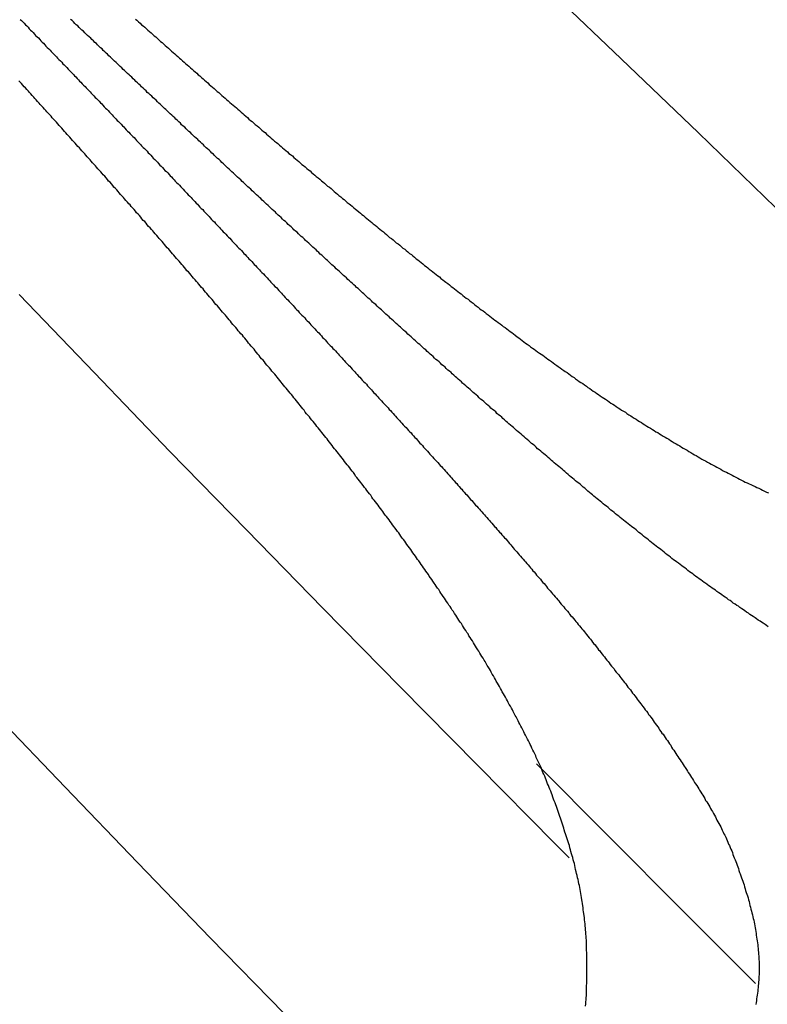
# Model space of a CAD drawing. Extents: x 2 to 87, y -108 to 11.
# Tile 48 of 210: x 21.925 to 22.162, y -78.258 to -77.945. Entities that reach past the tile are written whole.
import ezdxf

# ---------------------------------------------------------------- set-up
doc = ezdxf.new("R2010")
doc.units = 0
doc.header["$MEASUREMENT"] = 0
doc.layers.add('12', color=7, linetype='CONTINUOUS')

msp = doc.modelspace()

# ---------------------------------------------------------------- linework, layer by layer
at = {"layer": '12', "color": 62, "linetype": 'Continuous'}
for p, q in [((22.0913, -77.934), (22.1158, -77.9574)), ((22.1158, -77.9574), (22.1403, -77.981)), ((22.1403, -77.981), (22.1648, -78.0047)), ((21.9484, -78.0573), (21.9245, -78.0324)), ((21.9724, -78.0823), (21.9484, -78.0573)), ((21.9967, -78.1072), (21.9724, -78.0823)), ((22.021, -78.1321), (21.9967, -78.1072)), ((22.0455, -78.1571), (22.021, -78.1321)), ((22.0701, -78.182), (22.0455, -78.1571)), ((21.9391, -78.189), (21.9162, -78.1651)), ((22.0948, -78.207), (22.0701, -78.182)), ((22.112, -78.2048), (22.0889, -78.1816)), ((21.9621, -78.213), (21.9391, -78.189)), ((22.1352, -78.2281), (22.112, -78.2048)), ((22.0992, -78.2115), (22.0948, -78.207)), ((21.9853, -78.237), (21.9621, -78.213)), ((22.1584, -78.2514), (22.1352, -78.2281)), ((22.0087, -78.261), (21.9853, -78.237))]:
    msp.add_line(p, q, dxfattribs=at)
for points in [[(21.9248, -77.9449), (21.9252, -77.9453), (21.9256, -77.9457), (21.9261, -77.9461), (21.9265, -77.9466), (21.9269, -77.947), (21.9273, -77.9474), (21.9277, -77.9479), (21.9281, -77.9483), (21.9285, -77.9487), (21.9289, -77.9491), (21.9293, -77.9496), (21.9297, -77.95), (21.9302, -77.9504), (21.9306, -77.9508), (21.931, -77.9513), (21.9314, -77.9517), (21.9318, -77.9521), (21.9322, -77.9525), (21.9326, -77.953), (21.933, -77.9534), (21.9334, -77.9538), (21.9339, -77.9543), (21.9343, -77.9547), (21.9347, -77.9551), (21.9351, -77.9555)], [(21.9598, -77.9629), (21.9594, -77.9625), (21.9589, -77.9621), (21.9584, -77.9616), (21.958, -77.9612), (21.9575, -77.9608), (21.9571, -77.9603), (21.9566, -77.9599), (21.9562, -77.9595), (21.9557, -77.959), (21.9553, -77.9586), (21.9548, -77.9582), (21.9544, -77.9578), (21.9539, -77.9573), (21.9535, -77.9569), (21.953, -77.9565), (21.9526, -77.956), (21.9521, -77.9556), (21.9517, -77.9552), (21.9512, -77.9548), (21.9508, -77.9543), (21.9503, -77.9539), (21.9499, -77.9535), (21.9494, -77.953), (21.949, -77.9526), (21.9485, -77.9522), (21.9481, -77.9517), (21.9476, -77.9513), (21.9472, -77.9509), (21.9467, -77.9505), (21.9462, -77.95), (21.9458, -77.9496), (21.9453, -77.9492), (21.9449, -77.9487), (21.9444, -77.9483), (21.944, -77.9479), (21.9435, -77.9475), (21.9431, -77.947), (21.9426, -77.9466), (21.9422, -77.9462), (21.9417, -77.9457), (21.9413, -77.9453), (21.9408, -77.9449)], [(21.9614, -77.9448), (21.9619, -77.9452), (21.9624, -77.9457), (21.9629, -77.9461), (21.9634, -77.9466), (21.9639, -77.947), (21.9644, -77.9474), (21.9649, -77.9479), (21.9654, -77.9483), (21.9659, -77.9488), (21.9664, -77.9492), (21.9669, -77.9497), (21.9674, -77.9501), (21.9679, -77.9505), (21.9684, -77.951), (21.9689, -77.9514), (21.9694, -77.9519), (21.9699, -77.9523), (21.9704, -77.9528), (21.9709, -77.9532), (21.9714, -77.9536), (21.9719, -77.9541), (21.9724, -77.9545), (21.9729, -77.955), (21.9734, -77.9554), (21.9739, -77.9559), (21.9744, -77.9563), (21.9749, -77.9567), (21.9754, -77.9572), (21.9759, -77.9576), (21.9764, -77.9581), (21.9769, -77.9585), (21.9774, -77.959), (21.9779, -77.9594), (21.9784, -77.9598), (21.9789, -77.9603), (21.9794, -77.9607), (21.9799, -77.9612), (21.9804, -77.9616), (21.9809, -77.962), (21.9814, -77.9625), (21.9819, -77.9629), (21.9824, -77.9634), (21.9829, -77.9638), (21.9834, -77.9642), (21.9839, -77.9647), (21.9844, -77.9651), (21.9849, -77.9656), (21.9854, -77.966), (21.9859, -77.9664), (21.9864, -77.9669), (21.9869, -77.9673), (21.9874, -77.9678), (21.9879, -77.9682), (21.9884, -77.9686)], [(21.9351, -77.9555), (21.9355, -77.956), (21.9359, -77.9564), (21.9363, -77.9568), (21.9367, -77.9572), (21.9371, -77.9577), (21.9376, -77.9581), (21.938, -77.9585), (21.9384, -77.959), (21.9388, -77.9594), (21.9392, -77.9598), (21.9396, -77.9602), (21.94, -77.9607), (21.9404, -77.9611), (21.9408, -77.9615), (21.9412, -77.9619), (21.9417, -77.9624), (21.9421, -77.9628), (21.9425, -77.9632), (21.9429, -77.9637), (21.9433, -77.9641), (21.9437, -77.9645), (21.9441, -77.9649), (21.9445, -77.9654), (21.9449, -77.9658), (21.9454, -77.9662), (21.9458, -77.9667), (21.9462, -77.9671), (21.9466, -77.9675), (21.947, -77.9679), (21.9474, -77.9684), (21.9478, -77.9688), (21.9482, -77.9692), (21.9486, -77.9697), (21.9491, -77.9701), (21.9495, -77.9705), (21.9499, -77.9709), (21.9503, -77.9714), (21.9507, -77.9718), (21.9511, -77.9722), (21.9515, -77.9727), (21.9519, -77.9731), (21.9523, -77.9735), (21.9528, -77.9739), (21.9532, -77.9744), (21.9536, -77.9748), (21.954, -77.9752), (21.9544, -77.9757), (21.9548, -77.9761), (21.9552, -77.9765), (21.9556, -77.977), (21.956, -77.9774), (21.9565, -77.9778), (21.9569, -77.9782), (21.9573, -77.9787), (21.9577, -77.9791), (21.9581, -77.9795), (21.9585, -77.98), (21.9589, -77.9804), (21.9593, -77.9808), (21.9597, -77.9813), (21.9602, -77.9817), (21.9606, -77.9821), (21.961, -77.9825), (21.9614, -77.983), (21.9618, -77.9834), (21.9622, -77.9838), (21.9626, -77.9843), (21.963, -77.9847), (21.9634, -77.9851), (21.9639, -77.9856), (21.9643, -77.986), (21.9647, -77.9864), (21.9651, -77.9868), (21.9655, -77.9873), (21.9659, -77.9877), (21.9663, -77.9881), (21.9667, -77.9886), (21.9671, -77.989), (21.9676, -77.9894), (21.968, -77.9899), (21.9684, -77.9903), (21.9688, -77.9907), (21.9692, -77.9912), (21.9696, -77.9916), (21.97, -77.992), (21.9704, -77.9925), (21.9708, -77.9929), (21.9713, -77.9933), (21.9717, -77.9937), (21.9721, -77.9942), (21.9725, -77.9946), (21.9729, -77.995), (21.9733, -77.9955), (21.9737, -77.9959), (21.9741, -77.9963), (21.9745, -77.9968), (21.975, -77.9972), (21.9754, -77.9976), (21.9758, -77.9981), (21.9762, -77.9985)], [(21.9256, -77.9658), (21.9252, -77.9653), (21.9248, -77.9649), (21.9244, -77.9644)], [(22.0054, -78.0058), (22.0049, -78.0054), (22.0045, -78.0049), (22.004, -78.0045), (22.0036, -78.0041), (22.0031, -78.0037), (22.0026, -78.0032), (22.0022, -78.0028), (22.0017, -78.0024), (22.0013, -78.0019), (22.0008, -78.0015), (22.0004, -78.0011), (21.9999, -78.0007), (21.9994, -78.0002), (21.999, -77.9998), (21.9985, -77.9994), (21.9981, -77.9989), (21.9976, -77.9985), (21.9971, -77.9981), (21.9967, -77.9977), (21.9962, -77.9972), (21.9958, -77.9968), (21.9953, -77.9964), (21.9949, -77.9959), (21.9944, -77.9955), (21.9939, -77.9951), (21.9935, -77.9947), (21.993, -77.9942), (21.9926, -77.9938), (21.9921, -77.9934), (21.9916, -77.9929), (21.9912, -77.9925), (21.9907, -77.9921), (21.9903, -77.9917), (21.9898, -77.9912), (21.9894, -77.9908), (21.9889, -77.9904), (21.9885, -77.9899), (21.988, -77.9895), (21.9875, -77.9891), (21.9871, -77.9887), (21.9866, -77.9882), (21.9862, -77.9878), (21.9857, -77.9874), (21.9853, -77.9869), (21.9848, -77.9865), (21.9843, -77.9861), (21.9839, -77.9857), (21.9834, -77.9852), (21.983, -77.9848), (21.9825, -77.9844), (21.9821, -77.9839), (21.9816, -77.9835), (21.9812, -77.9831), (21.9807, -77.9827), (21.9802, -77.9822), (21.9798, -77.9818), (21.9793, -77.9814), (21.9789, -77.9809), (21.9784, -77.9805), (21.978, -77.9801), (21.9775, -77.9797), (21.9771, -77.9792), (21.9766, -77.9788), (21.9761, -77.9784), (21.9757, -77.9779), (21.9752, -77.9775), (21.9748, -77.9771), (21.9743, -77.9766), (21.9739, -77.9762), (21.9734, -77.9758), (21.973, -77.9754), (21.9725, -77.9749), (21.972, -77.9745), (21.9716, -77.9741), (21.9711, -77.9736), (21.9707, -77.9732), (21.9702, -77.9728), (21.9698, -77.9724), (21.9693, -77.9719), (21.9689, -77.9715), (21.9684, -77.9711), (21.968, -77.9706), (21.9675, -77.9702), (21.9671, -77.9698), (21.9666, -77.9693), (21.9661, -77.9689), (21.9657, -77.9685), (21.9652, -77.9681), (21.9648, -77.9676), (21.9643, -77.9672), (21.9639, -77.9668), (21.9634, -77.9663), (21.963, -77.9659), (21.9625, -77.9655), (21.9621, -77.9651), (21.9616, -77.9646), (21.9612, -77.9642), (21.9607, -77.9638), (21.9603, -77.9633), (21.9598, -77.9629)], [(21.9682, -78.0136), (21.9677, -78.0131), (21.9673, -78.0126), (21.9669, -78.0121), (21.9665, -78.0117), (21.9661, -78.0112), (21.9656, -78.0107), (21.9652, -78.0102), (21.9648, -78.0097), (21.9644, -78.0092), (21.9639, -78.0088), (21.9635, -78.0083), (21.9631, -78.0078), (21.9627, -78.0073), (21.9623, -78.0068), (21.9618, -78.0064), (21.9614, -78.0059), (21.961, -78.0054), (21.9606, -78.0049), (21.9601, -78.0044), (21.9597, -78.0039), (21.9593, -78.0035), (21.9589, -78.003), (21.9584, -78.0025), (21.958, -78.002), (21.9576, -78.0015), (21.9572, -78.0011), (21.9567, -78.0006), (21.9563, -78.0001), (21.9559, -77.9996), (21.9555, -77.9991), (21.9551, -77.9987), (21.9546, -77.9982), (21.9542, -77.9977), (21.9538, -77.9972), (21.9534, -77.9967), (21.9529, -77.9963), (21.9525, -77.9958), (21.9521, -77.9953), (21.9517, -77.9948), (21.9512, -77.9943), (21.9508, -77.9939), (21.9504, -77.9934), (21.95, -77.9929), (21.9495, -77.9924), (21.9491, -77.9919), (21.9487, -77.9915), (21.9483, -77.991), (21.9478, -77.9905), (21.9474, -77.99), (21.947, -77.9896), (21.9466, -77.9891), (21.9461, -77.9886), (21.9457, -77.9881), (21.9453, -77.9876), (21.9449, -77.9872), (21.9444, -77.9867), (21.944, -77.9862), (21.9436, -77.9857), (21.9431, -77.9853), (21.9427, -77.9848), (21.9423, -77.9843), (21.9419, -77.9838), (21.9414, -77.9834), (21.941, -77.9829), (21.9406, -77.9824), (21.9402, -77.9819), (21.9397, -77.9815), (21.9393, -77.981), (21.9389, -77.9805), (21.9385, -77.98), (21.938, -77.9795), (21.9376, -77.9791), (21.9372, -77.9786), (21.9368, -77.9781), (21.9363, -77.9776), (21.9359, -77.9772), (21.9355, -77.9767), (21.935, -77.9762), (21.9346, -77.9757), (21.9342, -77.9753), (21.9338, -77.9748), (21.9333, -77.9743), (21.9329, -77.9739), (21.9325, -77.9734), (21.9321, -77.9729), (21.9316, -77.9724), (21.9312, -77.972), (21.9308, -77.9715), (21.9303, -77.971), (21.9299, -77.9705), (21.9295, -77.9701), (21.9291, -77.9696), (21.9286, -77.9691), (21.9282, -77.9686), (21.9278, -77.9682), (21.9274, -77.9677), (21.9269, -77.9672), (21.9265, -77.9667), (21.9261, -77.9663), (21.9256, -77.9658)], [(21.9884, -77.9686), (21.9889, -77.9691), (21.9894, -77.9695), (21.9899, -77.97), (21.9904, -77.9704), (21.9909, -77.9708), (21.9914, -77.9713), (21.992, -77.9717), (21.9925, -77.9722), (21.993, -77.9726), (21.9935, -77.973), (21.994, -77.9735), (21.9945, -77.9739), (21.995, -77.9744), (21.9955, -77.9748), (21.996, -77.9752), (21.9965, -77.9757), (21.997, -77.9761), (21.9975, -77.9766), (21.998, -77.977), (21.9985, -77.9774), (21.999, -77.9779), (21.9995, -77.9783), (22.0001, -77.9787), (22.0006, -77.9792), (22.0011, -77.9796), (22.0016, -77.9801), (22.0021, -77.9805), (22.0026, -77.9809), (22.0031, -77.9814), (22.0036, -77.9818), (22.0041, -77.9822), (22.0046, -77.9827), (22.0051, -77.9831), (22.0056, -77.9836), (22.0062, -77.984), (22.0067, -77.9844), (22.0072, -77.9849), (22.0077, -77.9853), (22.0082, -77.9857), (22.0087, -77.9862), (22.0092, -77.9866), (22.0097, -77.987), (22.0102, -77.9875), (22.0107, -77.9879), (22.0113, -77.9883), (22.0118, -77.9888), (22.0123, -77.9892), (22.0128, -77.9897), (22.0133, -77.9901), (22.0138, -77.9905), (22.0143, -77.991), (22.0148, -77.9914), (22.0154, -77.9918), (22.0159, -77.9923), (22.0164, -77.9927), (22.0169, -77.9931), (22.0174, -77.9936), (22.0179, -77.994), (22.0184, -77.9944), (22.0189, -77.9949), (22.0195, -77.9953), (22.02, -77.9957), (22.0205, -77.9962), (22.021, -77.9966), (22.0215, -77.997), (22.022, -77.9975), (22.0225, -77.9979), (22.0231, -77.9983), (22.0236, -77.9987), (22.0241, -77.9992), (22.0246, -77.9996), (22.0251, -78), (22.0256, -78.0005), (22.0261, -78.0009), (22.0267, -78.0013), (22.0272, -78.0018), (22.0277, -78.0022), (22.0282, -78.0026), (22.0287, -78.0031), (22.0293, -78.0035), (22.0298, -78.0039), (22.0303, -78.0043), (22.0308, -78.0048), (22.0313, -78.0052), (22.0318, -78.0056), (22.0324, -78.0061), (22.0329, -78.0065), (22.0334, -78.0069), (22.0339, -78.0073), (22.0344, -78.0078), (22.035, -78.0082), (22.0355, -78.0086), (22.036, -78.0091), (22.0365, -78.0095), (22.037, -78.0099), (22.0376, -78.0103), (22.0381, -78.0108), (22.0386, -78.0112), (22.0391, -78.0116), (22.0396, -78.012)], [(21.9762, -77.9985), (21.9766, -77.9989), (21.977, -77.9994), (21.9774, -77.9998), (21.9778, -78.0002), (21.9782, -78.0007), (21.9787, -78.0011), (21.9791, -78.0015), (21.9795, -78.002), (21.9799, -78.0024), (21.9803, -78.0028), (21.9807, -78.0033), (21.9811, -78.0037), (21.9815, -78.0041), (21.9819, -78.0046), (21.9823, -78.005), (21.9828, -78.0054), (21.9832, -78.0059), (21.9836, -78.0063), (21.984, -78.0067), (21.9844, -78.0072), (21.9848, -78.0076), (21.9852, -78.008), (21.9856, -78.0085), (21.986, -78.0089), (21.9865, -78.0093), (21.9869, -78.0098), (21.9873, -78.0102), (21.9877, -78.0106), (21.9881, -78.0111), (21.9885, -78.0115), (21.9889, -78.0119), (21.9893, -78.0124), (21.9897, -78.0128), (21.9902, -78.0132), (21.9906, -78.0137), (21.991, -78.0141), (21.9914, -78.0145), (21.9918, -78.015), (21.9922, -78.0154), (21.9926, -78.0158), (21.993, -78.0163), (21.9934, -78.0167), (21.9938, -78.0171), (21.9943, -78.0176), (21.9947, -78.018), (21.9951, -78.0184), (21.9955, -78.0189), (21.9959, -78.0193), (21.9963, -78.0197), (21.9967, -78.0202), (21.9971, -78.0206), (21.9975, -78.021), (21.998, -78.0215), (21.9984, -78.0219), (21.9988, -78.0224), (21.9992, -78.0228), (21.9996, -78.0232), (22, -78.0237), (22.0004, -78.0241), (22.0008, -78.0245), (22.0012, -78.025), (22.0016, -78.0254), (22.0021, -78.0258), (22.0025, -78.0263), (22.0029, -78.0267), (22.0033, -78.0271), (22.0037, -78.0276), (22.0041, -78.028), (22.0045, -78.0285), (22.0049, -78.0289), (22.0053, -78.0293), (22.0057, -78.0298), (22.0062, -78.0302), (22.0066, -78.0306), (22.007, -78.0311), (22.0074, -78.0315), (22.0078, -78.0319), (22.0082, -78.0324), (22.0086, -78.0328), (22.009, -78.0333), (22.0094, -78.0337), (22.0098, -78.0341), (22.0103, -78.0346), (22.0107, -78.035), (22.0111, -78.0354), (22.0115, -78.0359), (22.0119, -78.0363), (22.0123, -78.0368), (22.0127, -78.0372), (22.0131, -78.0376), (22.0135, -78.0381), (22.0139, -78.0385), (22.0143, -78.0389), (22.0148, -78.0394), (22.0152, -78.0398), (22.0156, -78.0403), (22.016, -78.0407), (22.0164, -78.0411), (22.0168, -78.0416), (22.0172, -78.042)], [(22.0518, -78.0483), (22.0513, -78.0479), (22.0508, -78.0475), (22.0504, -78.0471), (22.0499, -78.0467), (22.0494, -78.0462), (22.049, -78.0458), (22.0485, -78.0454), (22.048, -78.045), (22.0476, -78.0445), (22.0471, -78.0441), (22.0466, -78.0437), (22.0462, -78.0433), (22.0457, -78.0428), (22.0452, -78.0424), (22.0448, -78.042), (22.0443, -78.0416), (22.0438, -78.0412), (22.0434, -78.0407), (22.0429, -78.0403), (22.0424, -78.0399), (22.042, -78.0395), (22.0415, -78.039), (22.041, -78.0386), (22.0406, -78.0382), (22.0401, -78.0378), (22.0396, -78.0373), (22.0392, -78.0369), (22.0387, -78.0365), (22.0382, -78.0361), (22.0378, -78.0356), (22.0373, -78.0352), (22.0368, -78.0348), (22.0364, -78.0344), (22.0359, -78.0339), (22.0354, -78.0335), (22.035, -78.0331), (22.0345, -78.0327), (22.034, -78.0322), (22.0336, -78.0318), (22.0331, -78.0314), (22.0327, -78.031), (22.0322, -78.0305), (22.0317, -78.0301), (22.0313, -78.0297), (22.0308, -78.0293), (22.0303, -78.0288), (22.0299, -78.0284), (22.0294, -78.028), (22.0289, -78.0276), (22.0285, -78.0271), (22.028, -78.0267), (22.0275, -78.0263), (22.0271, -78.0259), (22.0266, -78.0254), (22.0262, -78.025), (22.0257, -78.0246), (22.0252, -78.0242), (22.0248, -78.0237), (22.0243, -78.0233), (22.0238, -78.0229), (22.0234, -78.0225), (22.0229, -78.022), (22.0225, -78.0216), (22.022, -78.0212), (22.0215, -78.0207), (22.0211, -78.0203), (22.0206, -78.0199), (22.0201, -78.0195), (22.0197, -78.019), (22.0192, -78.0186), (22.0188, -78.0182), (22.0183, -78.0178), (22.0178, -78.0173), (22.0174, -78.0169), (22.0169, -78.0165), (22.0165, -78.0161), (22.016, -78.0156), (22.0155, -78.0152), (22.0151, -78.0148), (22.0146, -78.0143), (22.0141, -78.0139), (22.0137, -78.0135), (22.0132, -78.0131), (22.0128, -78.0126), (22.0123, -78.0122), (22.0118, -78.0118), (22.0114, -78.0114), (22.0109, -78.0109), (22.0105, -78.0105), (22.01, -78.0101), (22.0095, -78.0096), (22.0091, -78.0092), (22.0086, -78.0088), (22.0082, -78.0084), (22.0077, -78.0079), (22.0072, -78.0075), (22.0068, -78.0071), (22.0063, -78.0066), (22.0059, -78.0062), (22.0054, -78.0058)], [(22.0396, -78.012), (22.0402, -78.0125), (22.0407, -78.0129), (22.0412, -78.0133), (22.0417, -78.0138), (22.0422, -78.0142), (22.0428, -78.0146), (22.0433, -78.015), (22.0438, -78.0155), (22.0443, -78.0159), (22.0449, -78.0163), (22.0454, -78.0167), (22.0459, -78.0171), (22.0464, -78.0176), (22.047, -78.018), (22.0475, -78.0184), (22.048, -78.0188), (22.0485, -78.0193), (22.0491, -78.0197), (22.0496, -78.0201), (22.0501, -78.0205), (22.0506, -78.021), (22.0512, -78.0214), (22.0517, -78.0218), (22.0522, -78.0222), (22.0527, -78.0226), (22.0533, -78.0231), (22.0538, -78.0235), (22.0543, -78.0239), (22.0548, -78.0243), (22.0554, -78.0247), (22.0559, -78.0252), (22.0564, -78.0256), (22.057, -78.026), (22.0575, -78.0264), (22.058, -78.0268), (22.0585, -78.0273), (22.0591, -78.0277), (22.0596, -78.0281), (22.0601, -78.0285), (22.0607, -78.0289), (22.0612, -78.0293), (22.0617, -78.0298), (22.0623, -78.0302), (22.0628, -78.0306), (22.0633, -78.031), (22.0639, -78.0314), (22.0644, -78.0318), (22.0649, -78.0322), (22.0655, -78.0327), (22.066, -78.0331), (22.0665, -78.0335), (22.0671, -78.0339), (22.0676, -78.0343), (22.0681, -78.0347), (22.0687, -78.0351), (22.0692, -78.0356), (22.0697, -78.036), (22.0703, -78.0364), (22.0708, -78.0368), (22.0713, -78.0372), (22.0719, -78.0376), (22.0724, -78.038), (22.0729, -78.0384), (22.0735, -78.0388), (22.074, -78.0393), (22.0746, -78.0397), (22.0751, -78.0401), (22.0756, -78.0405), (22.0762, -78.0409), (22.0767, -78.0413), (22.0773, -78.0417), (22.0778, -78.0421), (22.0783, -78.0425), (22.0789, -78.0429), (22.0794, -78.0433), (22.08, -78.0437), (22.0805, -78.0441), (22.081, -78.0445), (22.0816, -78.0449), (22.0821, -78.0453), (22.0827, -78.0458), (22.0832, -78.0462), (22.0838, -78.0466), (22.0843, -78.047), (22.0848, -78.0474), (22.0854, -78.0478), (22.0859, -78.0482), (22.0865, -78.0486), (22.087, -78.049), (22.0876, -78.0494), (22.0881, -78.0498), (22.0887, -78.0502), (22.0892, -78.0506), (22.0898, -78.051), (22.0903, -78.0513), (22.0909, -78.0517), (22.0914, -78.0521), (22.0919, -78.0525), (22.0925, -78.0529), (22.093, -78.0533)], [(22.0097, -78.0627), (22.0093, -78.0622), (22.0089, -78.0617), (22.0085, -78.0612), (22.0081, -78.0607), (22.0077, -78.0602), (22.0073, -78.0597), (22.0069, -78.0592), (22.0065, -78.0587), (22.0061, -78.0582), (22.0057, -78.0577), (22.0052, -78.0572), (22.0048, -78.0567), (22.0044, -78.0562), (22.004, -78.0557), (22.0036, -78.0553), (22.0032, -78.0548), (22.0028, -78.0543), (22.0024, -78.0538), (22.002, -78.0533), (22.0015, -78.0528), (22.0011, -78.0523), (22.0007, -78.0518), (22.0003, -78.0513), (21.9999, -78.0508), (21.9995, -78.0503), (21.9991, -78.0498), (21.9987, -78.0493), (21.9982, -78.0488), (21.9978, -78.0483), (21.9974, -78.0478), (21.997, -78.0473), (21.9966, -78.0468), (21.9962, -78.0463), (21.9958, -78.0458), (21.9954, -78.0453), (21.9949, -78.0449), (21.9945, -78.0444), (21.9941, -78.0439), (21.9937, -78.0434), (21.9933, -78.0429), (21.9929, -78.0424), (21.9924, -78.0419), (21.992, -78.0414), (21.9916, -78.0409), (21.9912, -78.0404), (21.9908, -78.0399), (21.9904, -78.0394), (21.99, -78.0389), (21.9895, -78.0384), (21.9891, -78.038), (21.9887, -78.0375), (21.9883, -78.037), (21.9879, -78.0365), (21.9875, -78.036), (21.987, -78.0355), (21.9866, -78.035), (21.9862, -78.0345), (21.9858, -78.034), (21.9854, -78.0335), (21.985, -78.0331), (21.9845, -78.0326), (21.9841, -78.0321), (21.9837, -78.0316), (21.9833, -78.0311), (21.9829, -78.0306), (21.9824, -78.0301), (21.982, -78.0296), (21.9816, -78.0291), (21.9812, -78.0287), (21.9808, -78.0282), (21.9804, -78.0277), (21.9799, -78.0272), (21.9795, -78.0267), (21.9791, -78.0262), (21.9787, -78.0257), (21.9783, -78.0252), (21.9778, -78.0248), (21.9774, -78.0243), (21.977, -78.0238), (21.9766, -78.0233), (21.9762, -78.0228), (21.9757, -78.0223), (21.9753, -78.0218), (21.9749, -78.0214), (21.9745, -78.0209), (21.9741, -78.0204), (21.9736, -78.0199), (21.9732, -78.0194), (21.9728, -78.0189), (21.9724, -78.0184), (21.972, -78.018), (21.9715, -78.0175), (21.9711, -78.017), (21.9707, -78.0165), (21.9703, -78.016), (21.9699, -78.0155), (21.9694, -78.015), (21.969, -78.0146), (21.9686, -78.0141), (21.9682, -78.0136)], [(22.0172, -78.042), (22.0176, -78.0424), (22.018, -78.0429), (22.0184, -78.0433), (22.0188, -78.0438), (22.0193, -78.0442), (22.0197, -78.0446), (22.0201, -78.0451), (22.0205, -78.0455), (22.0209, -78.046), (22.0213, -78.0464), (22.0217, -78.0468), (22.0221, -78.0473), (22.0225, -78.0477), (22.0229, -78.0482), (22.0233, -78.0486), (22.0238, -78.049), (22.0242, -78.0495), (22.0246, -78.0499), (22.025, -78.0503), (22.0254, -78.0508), (22.0258, -78.0512), (22.0262, -78.0517), (22.0266, -78.0521), (22.027, -78.0525), (22.0274, -78.053), (22.0278, -78.0534), (22.0282, -78.0539), (22.0286, -78.0543), (22.0291, -78.0548), (22.0295, -78.0552), (22.0299, -78.0556), (22.0303, -78.0561), (22.0307, -78.0565), (22.0311, -78.057), (22.0315, -78.0574), (22.0319, -78.0578), (22.0323, -78.0583), (22.0327, -78.0587), (22.0331, -78.0592), (22.0335, -78.0596), (22.0339, -78.06), (22.0344, -78.0605), (22.0348, -78.0609), (22.0352, -78.0614), (22.0356, -78.0618), (22.036, -78.0623), (22.0364, -78.0627), (22.0368, -78.0631), (22.0372, -78.0636), (22.0376, -78.064), (22.038, -78.0645), (22.0384, -78.0649), (22.0388, -78.0653), (22.0392, -78.0658), (22.0396, -78.0662), (22.04, -78.0667), (22.0405, -78.0671), (22.0409, -78.0676), (22.0413, -78.068), (22.0417, -78.0684), (22.0421, -78.0689), (22.0425, -78.0693), (22.0429, -78.0698), (22.0433, -78.0702), (22.0437, -78.0707), (22.0441, -78.0711), (22.0445, -78.0716), (22.0449, -78.072), (22.0453, -78.0724), (22.0457, -78.0729), (22.0461, -78.0733), (22.0465, -78.0738), (22.0469, -78.0742), (22.0474, -78.0747), (22.0478, -78.0751), (22.0482, -78.0756), (22.0486, -78.076), (22.049, -78.0764), (22.0494, -78.0769), (22.0498, -78.0773), (22.0502, -78.0778), (22.0506, -78.0782), (22.051, -78.0787), (22.0514, -78.0791), (22.0518, -78.0796), (22.0522, -78.08), (22.0526, -78.0804), (22.053, -78.0809), (22.0534, -78.0813), (22.0538, -78.0818), (22.0542, -78.0822), (22.0546, -78.0827), (22.055, -78.0831), (22.0554, -78.0836), (22.0558, -78.084), (22.0562, -78.0845), (22.0567, -78.0849), (22.0571, -78.0854), (22.0575, -78.0858), (22.0579, -78.0863)], [(22.0994, -78.09), (22.0989, -78.0896), (22.0984, -78.0892), (22.0979, -78.0887), (22.0974, -78.0883), (22.097, -78.0879), (22.0965, -78.0875), (22.096, -78.0871), (22.0955, -78.0867), (22.095, -78.0863), (22.0945, -78.0859), (22.0941, -78.0855), (22.0936, -78.0851), (22.0931, -78.0846), (22.0926, -78.0842), (22.0921, -78.0838), (22.0916, -78.0834), (22.0912, -78.083), (22.0907, -78.0826), (22.0902, -78.0822), (22.0897, -78.0818), (22.0892, -78.0814), (22.0888, -78.0809), (22.0883, -78.0805), (22.0878, -78.0801), (22.0873, -78.0797), (22.0868, -78.0793), (22.0864, -78.0789), (22.0859, -78.0785), (22.0854, -78.0781), (22.0849, -78.0776), (22.0844, -78.0772), (22.084, -78.0768), (22.0835, -78.0764), (22.083, -78.076), (22.0825, -78.0756), (22.0821, -78.0752), (22.0816, -78.0747), (22.0811, -78.0743), (22.0806, -78.0739), (22.0801, -78.0735), (22.0797, -78.0731), (22.0792, -78.0727), (22.0787, -78.0722), (22.0782, -78.0718), (22.0778, -78.0714), (22.0773, -78.071), (22.0768, -78.0706), (22.0763, -78.0702), (22.0759, -78.0697), (22.0754, -78.0693), (22.0749, -78.0689), (22.0744, -78.0685), (22.074, -78.0681), (22.0735, -78.0677), (22.073, -78.0672), (22.0725, -78.0668), (22.0721, -78.0664), (22.0716, -78.066), (22.0711, -78.0656), (22.0706, -78.0652), (22.0702, -78.0647), (22.0697, -78.0643), (22.0692, -78.0639), (22.0687, -78.0635), (22.0683, -78.0631), (22.0678, -78.0626), (22.0673, -78.0622), (22.0668, -78.0618), (22.0664, -78.0614), (22.0659, -78.061), (22.0654, -78.0606), (22.065, -78.0601), (22.0645, -78.0597), (22.064, -78.0593), (22.0635, -78.0589), (22.0631, -78.0585), (22.0626, -78.058), (22.0621, -78.0576), (22.0617, -78.0572), (22.0612, -78.0568), (22.0607, -78.0564), (22.0602, -78.0559), (22.0598, -78.0555), (22.0593, -78.0551), (22.0588, -78.0547), (22.0584, -78.0542), (22.0579, -78.0538), (22.0574, -78.0534), (22.0569, -78.053), (22.0565, -78.0526), (22.056, -78.0521), (22.0555, -78.0517), (22.0551, -78.0513), (22.0546, -78.0509), (22.0541, -78.0505), (22.0537, -78.05), (22.0532, -78.0496), (22.0527, -78.0492), (22.0523, -78.0488), (22.0518, -78.0483)], [(22.093, -78.0533), (22.0936, -78.0537), (22.0942, -78.0541), (22.0947, -78.0545), (22.0953, -78.0549), (22.0958, -78.0553), (22.0964, -78.0557), (22.0969, -78.0561), (22.0975, -78.0565), (22.098, -78.0569), (22.0986, -78.0572), (22.0991, -78.0576), (22.0997, -78.058), (22.1002, -78.0584), (22.1008, -78.0588), (22.1013, -78.0592), (22.1019, -78.0596), (22.1024, -78.06), (22.103, -78.0604), (22.1036, -78.0607), (22.1041, -78.0611), (22.1047, -78.0615), (22.1052, -78.0619), (22.1058, -78.0623), (22.1063, -78.0627), (22.1069, -78.0631), (22.1075, -78.0634), (22.108, -78.0638), (22.1086, -78.0642), (22.1091, -78.0646), (22.1097, -78.065), (22.1103, -78.0653), (22.1108, -78.0657), (22.1114, -78.0661), (22.112, -78.0665), (22.1125, -78.0669), (22.1131, -78.0672), (22.1137, -78.0676), (22.1142, -78.068), (22.1148, -78.0684), (22.1153, -78.0687), (22.1159, -78.0691), (22.1165, -78.0695), (22.1171, -78.0698), (22.1176, -78.0702), (22.1182, -78.0706), (22.1188, -78.0709), (22.1193, -78.0713), (22.1199, -78.0717), (22.1205, -78.072), (22.1211, -78.0724), (22.1216, -78.0727), (22.1222, -78.0731), (22.1228, -78.0735), (22.1233, -78.0738), (22.1239, -78.0742), (22.1245, -78.0745), (22.1251, -78.0749), (22.1257, -78.0753), (22.1262, -78.0756), (22.1268, -78.076), (22.1274, -78.0763), (22.128, -78.0767), (22.1285, -78.077), (22.1291, -78.0774), (22.1297, -78.0777), (22.1303, -78.0781), (22.1309, -78.0784), (22.1314, -78.0788), (22.132, -78.0791), (22.1326, -78.0795), (22.1332, -78.0798), (22.1338, -78.0802), (22.1344, -78.0805), (22.1349, -78.0809), (22.1355, -78.0812), (22.1361, -78.0816), (22.1367, -78.0819), (22.1373, -78.0823), (22.1379, -78.0826), (22.1385, -78.083), (22.1391, -78.0833), (22.1396, -78.0836), (22.1402, -78.084), (22.1408, -78.0843), (22.1414, -78.0847), (22.142, -78.085), (22.1426, -78.0853), (22.1432, -78.0857), (22.1438, -78.086), (22.1444, -78.0863), (22.145, -78.0866), (22.1456, -78.087), (22.1462, -78.0873), (22.1468, -78.0876), (22.1474, -78.0879), (22.148, -78.0883), (22.1486, -78.0886), (22.1492, -78.0889), (22.1498, -78.0892), (22.1504, -78.0895)], [(22.0492, -78.114), (22.0489, -78.1134), (22.0485, -78.1129), (22.0481, -78.1124), (22.0477, -78.1119), (22.0473, -78.1113), (22.047, -78.1108), (22.0466, -78.1103), (22.0462, -78.1098), (22.0458, -78.1092), (22.0454, -78.1087), (22.0451, -78.1082), (22.0447, -78.1077), (22.0443, -78.1071), (22.0439, -78.1066), (22.0435, -78.1061), (22.0431, -78.1056), (22.0428, -78.1051), (22.0424, -78.1045), (22.042, -78.104), (22.0416, -78.1035), (22.0412, -78.103), (22.0408, -78.1025), (22.0404, -78.1019), (22.04, -78.1014), (22.0397, -78.1009), (22.0393, -78.1004), (22.0389, -78.0999), (22.0385, -78.0993), (22.0381, -78.0988), (22.0377, -78.0983), (22.0373, -78.0978), (22.0369, -78.0973), (22.0365, -78.0968), (22.0362, -78.0962), (22.0358, -78.0957), (22.0354, -78.0952), (22.035, -78.0947), (22.0346, -78.0942), (22.0342, -78.0937), (22.0338, -78.0931), (22.0334, -78.0926), (22.033, -78.0921), (22.0326, -78.0916), (22.0322, -78.0911), (22.0318, -78.0906), (22.0314, -78.0901), (22.0311, -78.0896), (22.0307, -78.089), (22.0303, -78.0885), (22.0299, -78.088), (22.0295, -78.0875), (22.0291, -78.087), (22.0287, -78.0865), (22.0283, -78.086), (22.0279, -78.0855), (22.0275, -78.0849), (22.0271, -78.0844), (22.0267, -78.0839), (22.0263, -78.0834), (22.0259, -78.0829), (22.0255, -78.0824), (22.0251, -78.0819), (22.0247, -78.0814), (22.0243, -78.0809), (22.0239, -78.0804), (22.0235, -78.0799), (22.0231, -78.0793), (22.0227, -78.0788), (22.0223, -78.0783), (22.0219, -78.0778), (22.0215, -78.0773), (22.0211, -78.0768), (22.0207, -78.0763), (22.0203, -78.0758), (22.0199, -78.0753), (22.0195, -78.0748), (22.0191, -78.0743), (22.0187, -78.0738), (22.0183, -78.0733), (22.0179, -78.0728), (22.0175, -78.0723), (22.0171, -78.0718), (22.0167, -78.0713), (22.0163, -78.0708), (22.0158, -78.0703), (22.0154, -78.0698), (22.015, -78.0692), (22.0146, -78.0687), (22.0142, -78.0682), (22.0138, -78.0677), (22.0134, -78.0672), (22.013, -78.0667), (22.0126, -78.0662), (22.0122, -78.0657), (22.0118, -78.0652), (22.0114, -78.0647), (22.011, -78.0642), (22.0106, -78.0637), (22.0102, -78.0632), (22.0097, -78.0627)], [(22.0579, -78.0863), (22.0583, -78.0867), (22.0587, -78.0871), (22.0591, -78.0876), (22.0595, -78.088), (22.0599, -78.0885), (22.0603, -78.0889), (22.0607, -78.0894), (22.0611, -78.0898), (22.0615, -78.0903), (22.0619, -78.0907), (22.0623, -78.0912), (22.0627, -78.0916), (22.0631, -78.0921), (22.0635, -78.0925), (22.0639, -78.093), (22.0643, -78.0934), (22.0647, -78.0939), (22.0651, -78.0943), (22.0655, -78.0948), (22.0659, -78.0952), (22.0663, -78.0957), (22.0667, -78.0961), (22.0671, -78.0966), (22.0675, -78.097), (22.0679, -78.0975), (22.0683, -78.0979), (22.0687, -78.0984), (22.0691, -78.0988), (22.0695, -78.0993), (22.0699, -78.0997), (22.0703, -78.1002), (22.0707, -78.1006), (22.0711, -78.1011), (22.0715, -78.1015), (22.0719, -78.102), (22.0723, -78.1024), (22.0727, -78.1029), (22.0731, -78.1033), (22.0735, -78.1038), (22.0739, -78.1042), (22.0743, -78.1047), (22.0747, -78.1051), (22.0751, -78.1056), (22.0755, -78.1061), (22.0759, -78.1065), (22.0763, -78.107), (22.0767, -78.1074), (22.0771, -78.1079), (22.0775, -78.1083), (22.0779, -78.1088), (22.0783, -78.1092), (22.0787, -78.1097), (22.0791, -78.1101), (22.0795, -78.1106), (22.0799, -78.111), (22.0803, -78.1115), (22.0807, -78.112), (22.081, -78.1124), (22.0814, -78.1129), (22.0818, -78.1133), (22.0822, -78.1138), (22.0826, -78.1142), (22.083, -78.1147), (22.0834, -78.1151), (22.0838, -78.1156), (22.0842, -78.1161), (22.0846, -78.1165), (22.085, -78.117), (22.0854, -78.1174), (22.0858, -78.1179), (22.0862, -78.1183), (22.0866, -78.1188), (22.087, -78.1193), (22.0874, -78.1197), (22.0877, -78.1202), (22.0881, -78.1206), (22.0885, -78.1211), (22.0889, -78.1216), (22.0893, -78.122), (22.0897, -78.1225), (22.0901, -78.1229), (22.0905, -78.1234), (22.0909, -78.1239), (22.0913, -78.1243), (22.0917, -78.1248), (22.092, -78.1252), (22.0924, -78.1257), (22.0928, -78.1262), (22.0932, -78.1266), (22.0936, -78.1271), (22.094, -78.1275), (22.0944, -78.128), (22.0948, -78.1285), (22.0952, -78.1289), (22.0956, -78.1294), (22.096, -78.1298), (22.0963, -78.1303), (22.0967, -78.1308), (22.0971, -78.1312), (22.0975, -78.1317)], [(22.1494, -78.129), (22.1488, -78.1286), (22.1483, -78.1283), (22.1478, -78.1279), (22.1473, -78.1275), (22.1468, -78.1272), (22.1462, -78.1268), (22.1457, -78.1264), (22.1452, -78.1261), (22.1447, -78.1257), (22.1442, -78.1253), (22.1436, -78.125), (22.1431, -78.1246), (22.1426, -78.1242), (22.1421, -78.1239), (22.1416, -78.1235), (22.1411, -78.1231), (22.1406, -78.1228), (22.14, -78.1224), (22.1395, -78.122), (22.139, -78.1216), (22.1385, -78.1212), (22.138, -78.1209), (22.1375, -78.1205), (22.137, -78.1201), (22.1365, -78.1197), (22.136, -78.1193), (22.1355, -78.119), (22.135, -78.1186), (22.1345, -78.1182), (22.134, -78.1178), (22.1334, -78.1174), (22.1329, -78.117), (22.1324, -78.1167), (22.1319, -78.1163), (22.1314, -78.1159), (22.1309, -78.1155), (22.1304, -78.1151), (22.1299, -78.1147), (22.1294, -78.1143), (22.1289, -78.1139), (22.1284, -78.1135), (22.1279, -78.1131), (22.1274, -78.1128), (22.1269, -78.1124), (22.1264, -78.112), (22.1259, -78.1116), (22.1254, -78.1112), (22.1249, -78.1108), (22.1244, -78.1104), (22.1239, -78.11), (22.1234, -78.1096), (22.1229, -78.1092), (22.1224, -78.1088), (22.1219, -78.1084), (22.1214, -78.108), (22.121, -78.1076), (22.1205, -78.1072), (22.12, -78.1068), (22.1195, -78.1065), (22.119, -78.1061), (22.1185, -78.1057), (22.118, -78.1053), (22.1175, -78.1049), (22.117, -78.1045), (22.1165, -78.1041), (22.116, -78.1037), (22.1155, -78.1033), (22.115, -78.1029), (22.1145, -78.1025), (22.114, -78.1021), (22.1135, -78.1017), (22.113, -78.1013), (22.1125, -78.1009), (22.1121, -78.1005), (22.1116, -78.1001), (22.1111, -78.0997), (22.1106, -78.0993), (22.1101, -78.0989), (22.1096, -78.0985), (22.1091, -78.0981), (22.1086, -78.0977), (22.1081, -78.0973), (22.1076, -78.0969), (22.1071, -78.0965), (22.1067, -78.0961), (22.1062, -78.0957), (22.1057, -78.0953), (22.1052, -78.0949), (22.1047, -78.0945), (22.1042, -78.094), (22.1037, -78.0936), (22.1033, -78.0932), (22.1028, -78.0928), (22.1023, -78.0924), (22.1018, -78.092), (22.1013, -78.0916), (22.1008, -78.0912), (22.1003, -78.0908), (22.0999, -78.0904), (22.0994, -78.09)], [(22.1504, -78.0895), (22.151, -78.0898), (22.1516, -78.0901), (22.1522, -78.0905), (22.1528, -78.0908), (22.1534, -78.0911), (22.154, -78.0914), (22.1546, -78.0917), (22.1552, -78.092), (22.1558, -78.0923), (22.1564, -78.0926), (22.157, -78.0928), (22.1576, -78.0931), (22.1583, -78.0934), (22.1589, -78.0937), (22.1595, -78.094), (22.1601, -78.0943), (22.1607, -78.0946), (22.1613, -78.0949), (22.162, -78.0952), (22.1626, -78.0954)], [(22.0836, -78.169), (22.0833, -78.1685), (22.083, -78.1679), (22.0827, -78.1673), (22.0824, -78.1667), (22.0821, -78.1662), (22.0818, -78.1656), (22.0815, -78.165), (22.0812, -78.1644), (22.0809, -78.1639), (22.0806, -78.1633), (22.0802, -78.1627), (22.0799, -78.1621), (22.0796, -78.1616), (22.0793, -78.161), (22.079, -78.1604), (22.0787, -78.1599), (22.0784, -78.1593), (22.078, -78.1587), (22.0777, -78.1582), (22.0774, -78.1576), (22.0771, -78.157), (22.0768, -78.1565), (22.0765, -78.1559), (22.0761, -78.1553), (22.0758, -78.1548), (22.0755, -78.1542), (22.0752, -78.1536), (22.0748, -78.1531), (22.0745, -78.1525), (22.0742, -78.1519), (22.0739, -78.1514), (22.0735, -78.1508), (22.0732, -78.1503), (22.0729, -78.1497), (22.0725, -78.1491), (22.0722, -78.1486), (22.0719, -78.148), (22.0715, -78.1475), (22.0712, -78.1469), (22.0709, -78.1464), (22.0705, -78.1458), (22.0702, -78.1453), (22.0698, -78.1447), (22.0695, -78.1442), (22.0692, -78.1436), (22.0688, -78.1431), (22.0685, -78.1425), (22.0681, -78.142), (22.0678, -78.1414), (22.0674, -78.1409), (22.0671, -78.1403), (22.0667, -78.1398), (22.0664, -78.1392), (22.066, -78.1387), (22.0657, -78.1381), (22.0653, -78.1376), (22.065, -78.137), (22.0646, -78.1365), (22.0642, -78.1359), (22.0639, -78.1354), (22.0635, -78.1349), (22.0632, -78.1343), (22.0628, -78.1338), (22.0625, -78.1332), (22.0621, -78.1327), (22.0617, -78.1321), (22.0614, -78.1316), (22.061, -78.1311), (22.0607, -78.1305), (22.0603, -78.13), (22.0599, -78.1294), (22.0596, -78.1289), (22.0592, -78.1284), (22.0588, -78.1278), (22.0585, -78.1273), (22.0581, -78.1268), (22.0578, -78.1262), (22.0574, -78.1257), (22.057, -78.1251), (22.0567, -78.1246), (22.0563, -78.1241), (22.0559, -78.1235), (22.0556, -78.123), (22.0552, -78.1225), (22.0548, -78.1219), (22.0545, -78.1214), (22.0541, -78.1209), (22.0537, -78.1203), (22.0534, -78.1198), (22.053, -78.1193), (22.0526, -78.1187), (22.0522, -78.1182), (22.0519, -78.1177), (22.0515, -78.1171), (22.0511, -78.1166), (22.0507, -78.1161), (22.0504, -78.1156), (22.05, -78.115), (22.0496, -78.1145), (22.0492, -78.114)], [(22.1625, -78.138), (22.162, -78.1376), (22.1615, -78.1373), (22.1609, -78.1369), (22.1604, -78.1366), (22.1599, -78.1362), (22.1593, -78.1359), (22.1588, -78.1355), (22.1583, -78.1352), (22.1577, -78.1348), (22.1572, -78.1344), (22.1567, -78.1341), (22.1562, -78.1337), (22.1556, -78.1334), (22.1551, -78.133), (22.1546, -78.1326), (22.1541, -78.1323), (22.1535, -78.1319), (22.153, -78.1315), (22.1525, -78.1312), (22.152, -78.1308), (22.1514, -78.1305), (22.1509, -78.1301), (22.1504, -78.1297), (22.1499, -78.1294), (22.1494, -78.129)], [(22.0975, -78.1317), (22.0979, -78.1322), (22.0983, -78.1326), (22.0987, -78.1331), (22.0991, -78.1336), (22.0994, -78.134), (22.0998, -78.1345), (22.1002, -78.1349), (22.1006, -78.1354), (22.101, -78.1359), (22.1014, -78.1363), (22.1018, -78.1368), (22.1021, -78.1373), (22.1025, -78.1377), (22.1029, -78.1382), (22.1033, -78.1387), (22.1037, -78.1391), (22.1041, -78.1396), (22.1044, -78.1401), (22.1048, -78.1405), (22.1052, -78.141), (22.1056, -78.1415), (22.106, -78.142), (22.1063, -78.1424), (22.1067, -78.1429), (22.1071, -78.1434), (22.1075, -78.1438), (22.1078, -78.1443), (22.1082, -78.1448), (22.1086, -78.1453), (22.109, -78.1457), (22.1093, -78.1462), (22.1097, -78.1467), (22.1101, -78.1472), (22.1105, -78.1476), (22.1108, -78.1481), (22.1112, -78.1486), (22.1116, -78.1491), (22.112, -78.1495), (22.1123, -78.15), (22.1127, -78.1505), (22.1131, -78.151), (22.1135, -78.1514), (22.1138, -78.1519), (22.1142, -78.1524), (22.1146, -78.1529), (22.115, -78.1533), (22.1153, -78.1538), (22.1157, -78.1543), (22.1161, -78.1548), (22.1164, -78.1552), (22.1168, -78.1557), (22.1172, -78.1562), (22.1176, -78.1567), (22.1179, -78.1572), (22.1183, -78.1576), (22.1187, -78.1581), (22.119, -78.1586), (22.1194, -78.1591), (22.1198, -78.1596), (22.1201, -78.16), (22.1205, -78.1605), (22.1209, -78.161), (22.1212, -78.1615), (22.1216, -78.162), (22.122, -78.1625), (22.1223, -78.1629), (22.1227, -78.1634), (22.1231, -78.1639), (22.1234, -78.1644), (22.1238, -78.1649), (22.1242, -78.1654), (22.1245, -78.1659), (22.1249, -78.1663), (22.1252, -78.1668), (22.1256, -78.1673), (22.1259, -78.1678), (22.1263, -78.1683), (22.1266, -78.1688), (22.127, -78.1693), (22.1274, -78.1698), (22.1277, -78.1703), (22.128, -78.1708), (22.1284, -78.1713), (22.1287, -78.1718), (22.1291, -78.1722), (22.1294, -78.1727), (22.1298, -78.1732), (22.1301, -78.1737), (22.1305, -78.1742), (22.1308, -78.1747), (22.1311, -78.1752), (22.1315, -78.1757), (22.1318, -78.1763), (22.1321, -78.1768), (22.1325, -78.1773), (22.1328, -78.1778), (22.1331, -78.1783), (22.1335, -78.1788), (22.1338, -78.1793), (22.1341, -78.1798)], [(22.1041, -78.2305), (22.104, -78.2299), (22.1039, -78.2292), (22.1038, -78.2286), (22.1037, -78.228), (22.1037, -78.2273), (22.1036, -78.2267), (22.1035, -78.226), (22.1034, -78.2254), (22.1033, -78.2248), (22.1032, -78.2241), (22.1031, -78.2235), (22.1029, -78.2228), (22.1028, -78.2222), (22.1027, -78.2216), (22.1026, -78.2209), (22.1025, -78.2203), (22.1023, -78.2197), (22.1022, -78.219), (22.1021, -78.2184), (22.1019, -78.2178), (22.1018, -78.2171), (22.1016, -78.2165), (22.1015, -78.2159), (22.1013, -78.2152), (22.1012, -78.2146), (22.101, -78.2139), (22.1009, -78.2133), (22.1007, -78.2127), (22.1005, -78.2121), (22.1004, -78.2114), (22.1002, -78.2108), (22.1, -78.2102), (22.0998, -78.2095), (22.0997, -78.2089), (22.0995, -78.2083), (22.0993, -78.2076), (22.0991, -78.207), (22.0989, -78.2064), (22.0987, -78.2058), (22.0985, -78.2051), (22.0983, -78.2045), (22.0981, -78.2039), (22.0979, -78.2033), (22.0977, -78.2026), (22.0975, -78.202), (22.0973, -78.2014), (22.0971, -78.2008), (22.0969, -78.2001), (22.0967, -78.1995), (22.0965, -78.1989), (22.0963, -78.1983), (22.0961, -78.1977), (22.0959, -78.1971), (22.0956, -78.1964), (22.0954, -78.1958), (22.0952, -78.1952), (22.095, -78.1946), (22.0948, -78.194), (22.0945, -78.1934), (22.0943, -78.1928), (22.0941, -78.1922), (22.0938, -78.1915), (22.0936, -78.1909), (22.0934, -78.1903), (22.0931, -78.1897), (22.0929, -78.1891), (22.0927, -78.1885), (22.0924, -78.1879), (22.0922, -78.1873), (22.0919, -78.1867), (22.0917, -78.1861), (22.0915, -78.1855), (22.0912, -78.1849), (22.0909, -78.1843), (22.0907, -78.1837), (22.0904, -78.1831), (22.0902, -78.1825), (22.0899, -78.1819), (22.0896, -78.1813), (22.0894, -78.1808), (22.0891, -78.1802), (22.0888, -78.1796), (22.0886, -78.179), (22.0883, -78.1784), (22.088, -78.1778), (22.0877, -78.1772), (22.0874, -78.1766), (22.0872, -78.176), (22.0869, -78.1754), (22.0866, -78.1749), (22.0863, -78.1743), (22.086, -78.1737), (22.0857, -78.1731), (22.0854, -78.1725), (22.0851, -78.1719), (22.0848, -78.1714), (22.0845, -78.1708), (22.0842, -78.1702), (22.0839, -78.1696), (22.0836, -78.169)], [(22.1341, -78.1798), (22.1345, -78.1803), (22.1348, -78.1808), (22.1351, -78.1813), (22.1355, -78.1818), (22.1358, -78.1823), (22.1361, -78.1828), (22.1365, -78.1834), (22.1368, -78.1839), (22.1371, -78.1844), (22.1375, -78.1849), (22.1378, -78.1854), (22.1381, -78.1859), (22.1384, -78.1864), (22.1388, -78.1869), (22.1391, -78.1875), (22.1394, -78.188), (22.1398, -78.1885), (22.1401, -78.189), (22.1404, -78.1895), (22.1407, -78.19), (22.1411, -78.1906), (22.1414, -78.1911), (22.1417, -78.1916), (22.142, -78.1921), (22.1423, -78.1926), (22.1426, -78.1932), (22.143, -78.1937), (22.1433, -78.1942), (22.1436, -78.1947), (22.1439, -78.1953), (22.1442, -78.1958), (22.1445, -78.1963), (22.1448, -78.1968), (22.1451, -78.1974), (22.1454, -78.1979), (22.1457, -78.1984), (22.146, -78.199), (22.1462, -78.1995), (22.1465, -78.2), (22.1468, -78.2006), (22.1471, -78.2011), (22.1474, -78.2016), (22.1476, -78.2022), (22.1479, -78.2027), (22.1482, -78.2033), (22.1484, -78.2038), (22.1487, -78.2043), (22.149, -78.2049), (22.1492, -78.2054), (22.1495, -78.206), (22.1497, -78.2065), (22.1499, -78.2071), (22.1502, -78.2076), (22.1504, -78.2082), (22.1506, -78.2087), (22.1509, -78.2093), (22.1511, -78.2098), (22.1513, -78.2104), (22.1515, -78.2109), (22.1517, -78.2115), (22.152, -78.2121), (22.1522, -78.2126), (22.1524, -78.2132), (22.1526, -78.2138), (22.1528, -78.2143), (22.153, -78.2149), (22.1532, -78.2155), (22.1534, -78.2161), (22.1536, -78.2166), (22.1538, -78.2172), (22.154, -78.2178), (22.1542, -78.2184), (22.1544, -78.2189), (22.1546, -78.2195), (22.1548, -78.2201), (22.155, -78.2207), (22.1552, -78.2213), (22.1553, -78.2219), (22.1555, -78.2225), (22.1557, -78.223), (22.1559, -78.2236), (22.1561, -78.2242), (22.1562, -78.2248), (22.1564, -78.2254), (22.1565, -78.226), (22.1567, -78.2266), (22.1569, -78.2272), (22.157, -78.2278), (22.1572, -78.2284), (22.1573, -78.229), (22.1575, -78.2296), (22.1576, -78.2302), (22.1577, -78.2308), (22.1579, -78.2313), (22.158, -78.2319), (22.1581, -78.2325), (22.1582, -78.2331), (22.1583, -78.2337), (22.1584, -78.2343), (22.1586, -78.2349)], [(22.1044, -78.2586), (22.1045, -78.2579), (22.1045, -78.2573), (22.1046, -78.2566), (22.1046, -78.256), (22.1047, -78.2553), (22.1047, -78.2547), (22.1047, -78.254), (22.1048, -78.2534), (22.1048, -78.2527), (22.1048, -78.2521), (22.1049, -78.2514), (22.1049, -78.2508), (22.1049, -78.2501), (22.1049, -78.2495), (22.1049, -78.2488), (22.1049, -78.2481), (22.1049, -78.2475), (22.1049, -78.2468), (22.1049, -78.2462), (22.1049, -78.2455), (22.1049, -78.2449), (22.1049, -78.2442), (22.1049, -78.2436), (22.1049, -78.2429), (22.1049, -78.2422), (22.1049, -78.2416), (22.1048, -78.2409), (22.1048, -78.2403), (22.1048, -78.2396), (22.1047, -78.239), (22.1047, -78.2383), (22.1047, -78.2377), (22.1046, -78.237), (22.1046, -78.2364), (22.1045, -78.2357), (22.1045, -78.2351), (22.1044, -78.2344), (22.1044, -78.2338), (22.1043, -78.2331), (22.1043, -78.2325), (22.1042, -78.2318), (22.1041, -78.2312), (22.1041, -78.2305)], [(22.1586, -78.2349), (22.1587, -78.2355), (22.1587, -78.2361), (22.1588, -78.2367), (22.1589, -78.2373), (22.159, -78.2379), (22.1591, -78.2385), (22.1592, -78.2391), (22.1592, -78.2397), (22.1593, -78.2403), (22.1593, -78.2409), (22.1594, -78.2415), (22.1594, -78.2421), (22.1595, -78.2427), (22.1595, -78.2433), (22.1595, -78.2438), (22.1596, -78.2444), (22.1596, -78.245), (22.1596, -78.2456), (22.1596, -78.2462), (22.1596, -78.2468), (22.1596, -78.2474), (22.1596, -78.248), (22.1596, -78.2486), (22.1595, -78.2492), (22.1595, -78.2498), (22.1595, -78.2504), (22.1594, -78.2509), (22.1594, -78.2515), (22.1593, -78.2521), (22.1593, -78.2527), (22.1592, -78.2533), (22.1592, -78.2539), (22.1591, -78.2545), (22.159, -78.2551), (22.1589, -78.2557), (22.1588, -78.2563), (22.1588, -78.2569), (22.1587, -78.2575), (22.1586, -78.2581)]]:
    msp.add_lwpolyline(points, dxfattribs=at)

doc.saveas('drawing.dxf')
